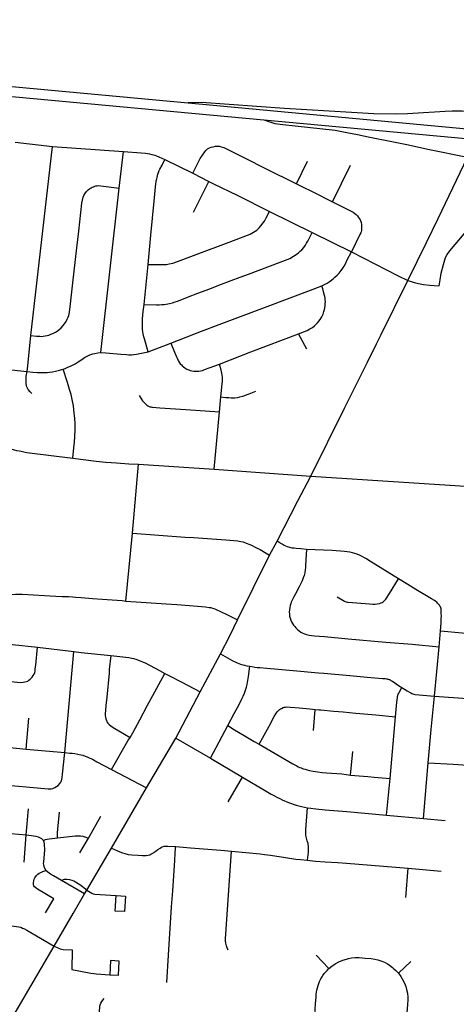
# Model space of a CAD drawing. Extents: x 1410746 to 1533160, y 578873 to 704954.
# Tile 223 of 227: x 1515934 to 1519136, y 677868 to 685091. Entities that reach past the tile are written whole.
import ezdxf

# ---------------------------------------------------------------- set-up
doc = ezdxf.new("R2010")
doc.units = 0
doc.header["$MEASUREMENT"] = 0
doc.layers.add('MC_STREETS', color=254, linetype='CONTINUOUS')

msp = doc.modelspace()

# ---------------------------------------------------------------- linework, layer by layer
at = {"layer": 'MC_STREETS'}
for p, q in [((1510619.84945, 685091.174675), (1517169.07515, 684480.406425)), ((1511002.7396, 684981.8001), (1517724.591875, 684356.442675)), ((1515901.548225, 684192.41395), (1516173.8797, 684161.684375)), ((1516016.859675, 682773.129725), (1516173.8797, 684161.684375)), ((1516173.8797, 684161.684375), (1516694.556825, 684124.707725)), ((1516663.91185, 683854.560625), (1516694.556825, 684124.707725)), ((1516998.364925, 684064.280025), (1517202.932775, 683964.45445)), ((1517964.897775, 683887.1403), (1518045.384825, 684054.338775)), ((1518229.261425, 683755.29245), (1518360.54135, 684023.698425)), ((1517202.932775, 683964.45445), (1517321.7475, 683904.77575)), ((1516528.721525, 682649.59815), (1516663.91185, 683854.560625)), ((1517207.72015, 683678.6978), (1517321.7475, 683904.77575)), ((1517765.06025, 683684.850025), (1518080.103575, 683529.511425)), ((1518080.103575, 683529.511425), (1518366.46915, 683387.437225)), ((1516845.795675, 683001.7126), (1516875.7382, 683295.55355)), ((1518040.47735, 682673.709975), (1517979.3108, 682786.987975)), ((1516875.548575, 682654.70935), (1517042.04955, 682718.414275)), ((1517398.7705, 682215.043525), (1517409.84345, 682324.224125)), ((1517359.33925, 681793.79305), (1517398.7705, 682215.043525)), ((1516761.3249, 681325.1949), (1516805.05065, 681830.048975)), ((1516805.05065, 681830.048975), (1517359.33925, 681793.79305)), ((1517359.33925, 681793.79305), (1518067.93875, 681742.828275)), ((1516713.5184, 680825.77405), (1516761.3249, 681325.1949)), ((1517765.967075, 681162.616225), (1517821.429875, 681265.82665)), ((1517532.08795, 680689.512175), (1517765.967075, 681162.616225)), ((1519009.674225, 680490.940075), (1519019.045275, 680607.72165)), ((1516065.33595, 680487.220575), (1516330.1353, 680456.992625)), ((1516266.060625, 679714.18605), (1516330.1353, 680456.992625)), ((1518976.307175, 680129.3942), (1519009.674225, 680490.940075)), ((1517258.720375, 680159.549975), (1517407.160375, 680438.1659)), ((1517078.017325, 679819.574925), (1517258.720375, 680159.549975)), ((1518088.576, 679877.487875), (1518101.04185, 680031.2635)), ((1515980.677675, 679740.0459), (1516000.473875, 679968.12385)), ((1518649.970875, 679524.57815), (1518690.298875, 679977.445025)), ((1517332.34885, 679674.05325), (1517461.277075, 679913.305075)), ((1516864.613225, 679456.866675), (1517078.017325, 679819.574925)), ((1517078.017325, 679819.574925), (1517332.34885, 679674.05325)), ((1515980.677675, 679740.0459), (1516266.060625, 679714.18605)), ((1517332.34885, 679674.05325), (1517567.685975, 679533.9725)), ((1518360.641075, 679549.75265), (1518376.0249, 679723.509175)), ((1516607.82865, 679590.778475), (1516864.613225, 679456.866675)), ((1518896.064225, 679230.5748), (1518930.566775, 679640.190775)), ((1517462.50015, 679353.9453), (1517567.685975, 679533.9725)), ((1518624.415475, 679255.4327), (1518649.970875, 679524.57815)), ((1516607.381125, 679014.426275), (1516864.613225, 679456.866675)), ((1515981.3831, 679111.17045), (1515998.215325, 679302.611525)), ((1516438.171725, 679087.4039), (1516529.6143, 679246.81055)), ((1518624.415475, 679255.4327), (1518896.064225, 679230.5748)), ((1518896.064225, 679230.5748), (1519053.888525, 679216.018475)), ((1515813.406725, 679126.445675), (1515981.3831, 679111.17045)), ((1515966.6181, 678910.1636), (1515981.3831, 679111.17045)), ((1516375.447625, 678978.06055), (1516438.171725, 679087.4039)), ((1518765.20505, 678650.683325), (1518783.43415, 678866.34455)), ((1518783.43415, 678866.34455), (1519025.432925, 678843.552)), ((1516409.761875, 678677.775175), (1516240.429475, 678776.08365)), ((1516409.761875, 678677.775175), (1516426.7647, 678706.3094)), ((1518202.04855, 678130.251875), (1518108.417175, 678229.1539)), ((1518712.49765, 678095.322475), (1518801.415125, 678180.9401))]:
    msp.add_line(p, q, dxfattribs=at)
for points in [[(1519381.886325, 684407.1908), (1519298.263725, 684414.454925), (1519252.975875, 684417.9386), (1519248.593975, 684418.117975), (1519178.512175, 684420.986825), (1519105.05925, 684419.176375), (1519054.841475, 684417.9386), (1519015.2146, 684416.196775), (1518856.707075, 684405.745725), (1518777.162925, 684400.76175), (1518688.0154, 684399.284175), (1518530.313575, 684400.867275), (1517876.614225, 684440.51365), (1517266.577675, 684482.47735), (1517169.07515, 684480.406425)], [(1517169.07515, 684480.406425), (1519318.465275, 684281.4915), (1521234.049575, 684104.2141)], [(1517724.591875, 684356.442675), (1517805.0413, 684330.352175), (1517865.024, 684321.647675), (1517954.53875, 684312.435275), (1518247.962075, 684279.578225), (1518333.616275, 684264.5031), (1518411.04765, 684250.1132), (1518490.534725, 684232.297125), (1518663.213525, 684197.350225), (1518784.49985, 684171.996575), (1518928.39885, 684141.846325), (1519218.000125, 684082.371525)], [(1517724.591875, 684356.442675), (1519283.412575, 684212.01775), (1520896.90475, 684062.5275)], [(1517202.932775, 683964.45445), (1517258.476625, 684072.398775), (1517290.804625, 684122.0998), (1517298.83775, 684131.793675), (1517312.5103, 684142.844175), (1517325.269125, 684149.90355), (1517337.15395, 684155.15715), (1517352.112575, 684159.62695), (1517369.85205, 684162.589875), (1517385.594475, 684163.767025), (1517399.046225, 684162.4347), (1517412.1853, 684159.286075), (1517430.330275, 684153.49835), (1517470.133025, 684134.20935), (1517592.0022, 684072.655675), (1517731.97205, 684002.7654), (1517964.897775, 683887.1403)], [(1516694.556825, 684124.707725), (1516825.46535, 684113.630325), (1516855.46265, 684111.274025), (1516886.263125, 684106.7176), (1516903.879225, 684102.7606), (1516915.33425, 684099.641825), (1516926.2276, 684096.53325), (1516936.546825, 684092.705825), (1516954.94015, 684085.091675), (1516998.364925, 684064.280025)], [(1516875.7382, 683295.55355), (1516896.1263, 683510.1417), (1516920.21155, 683758.9109), (1516932.93855, 683890.205575), (1516933.949375, 683899.65995), (1516935.22135, 683908.0169), (1516936.760725, 683915.640225), (1516938.59405, 683923.987), (1516941.007775, 683933.41645), (1516943.735125, 683944.661825), (1516948.191475, 683958.4269), (1516952.33485, 683970.3757), (1516957.35255, 683984.130575), (1516962.3312, 683995.70045), (1516977.73145, 684024.936275), (1516998.364925, 684064.280025)], [(1518780.50475, 683177.8868), (1518916.823375, 683455.6336), (1519003.644375, 683633.705425), (1519218.000125, 684082.371525)], [(1516016.859675, 682773.129725), (1516057.77855, 682769.120225), (1516082.189925, 682768.32035), (1516093.4166, 682768.1199), (1516106.6341, 682769.341025), (1516120.9871, 682771.2708), (1516135.078925, 682774.29835), (1516148.054625, 682777.7101), (1516162.1855, 682782.922675), (1516176.048675, 682788.868875), (1516185.963025, 682793.792425), (1516195.877375, 682798.71595), (1516208.3698, 682806.508275), (1516221.455725, 682816.111275), (1516238.562325, 682830.74345), (1516252.881525, 682846.518025), (1516261.803425, 682858.746025), (1516268.421175, 682867.736175), (1516275.33915, 682877.813575), (1516282.6285, 682892.985125), (1516288.5212, 682908.546125), (1516293.239375, 682921.213425), (1516297.389625, 682933.526375), (1516300.1301, 682945.500125), (1516307.128775, 683007.31035), (1516323.884975, 683159.663725), (1516352.0739, 683417.831525), (1516366.893425, 683540.344725), (1516390.4977, 683746.131725), (1516393.974725, 683767.928925), (1516398.5551, 683788.613925), (1516403.8343, 683801.27105), (1516411.6522, 683814.611575), (1516424.56785, 683830.4114), (1516437.1505, 683843.302775), (1516448.826325, 683852.566875), (1516457.04975, 683857.156425), (1516466.402075, 683862.09015), (1516475.448, 683865.5721), (1516486.1911, 683869.752525), (1516493.527025, 683871.80765), (1516501.97255, 683873.114075), (1516514.89575, 683873.612425), (1516528.35405, 683872.6436), (1516663.91185, 683854.560625)], [(1517321.7475, 683904.77575), (1517355.9761, 683887.771525), (1517527.96885, 683803.10175), (1517765.06025, 683684.850025)], [(1517964.897775, 683887.1403), (1518002.71725, 683866.7942), (1518083.721025, 683827.82905), (1518229.261425, 683755.29245)], [(1518229.261425, 683755.29245), (1518349.9987, 683693.03405), (1518379.7703, 683677.93205), (1518391.9832, 683670.064275), (1518401.121975, 683662.979975), (1518410.764, 683652.607625), (1518419.82535, 683641.1526), (1518427.215425, 683630.4561), (1518431.30235, 683623.46135), (1518436.408325, 683610.6192), (1518438.792175, 683602.5618), (1518440.810875, 683589.774425), (1518441.668475, 683574.822025), (1518441.77445, 683564.983125), (1518441.29315, 683553.697725), (1518440.002475, 683544.24825), (1518437.601875, 683535.547175), (1518435.220975, 683527.938575), (1518429.67505, 683516.0144), (1518366.46915, 683387.437225)], [(1518780.50475, 683177.8868), (1518837.8585, 683160.436475), (1518870.047175, 683153.7305), (1518896.200475, 683148.701025), (1518942.807, 683144.67745), (1518973.078, 683141.9374), (1519009.768675, 683138.61625), (1519016.4881, 683182.891875), (1519025.440275, 683232.1977), (1519042.274875, 683294.92725), (1519057.7929, 683346.7503), (1519069.113425, 683367.680375), (1519088.285075, 683394.6641), (1519390.704625, 683755.44995)], [(1516875.7382, 683295.55355), (1516932.986775, 683294.16905), (1516984.6412, 683293.977425), (1517011.062425, 683295.69265), (1517030.499375, 683299.35375), (1517058.12105, 683305.419675), (1517092.0078, 683316.47445), (1517248.329, 683376.354575), (1517450.13995, 683452.548975), (1517623.9703, 683518.313275), (1517647.5047, 683531.3746), (1517672.500725, 683547.688875), (1517689.6188, 683563.05005), (1517703.355975, 683577.743275), (1517719.755225, 683600.0395), (1517728.13415, 683613.3705), (1517740.636425, 683637.557775), (1517765.06025, 683684.850025)], [(1516845.795675, 683001.7126), (1516937.01795, 683000.45145), (1516957.793825, 683000.44555), (1516976.05625, 683001.212925), (1516992.648075, 683002.739175), (1517007.281575, 683004.664375), (1517021.6408, 683006.958975), (1517033.75495, 683009.2933), (1517054.333975, 683014.0272), (1517073.261775, 683020.612175), (1517091.341125, 683026.84805), (1517122.721975, 683039.0406), (1517163.7232, 683055.433625), (1517240.321475, 683084.308575), (1517328.223525, 683117.354425), (1517395.227, 683143.48595), (1517484.26455, 683177.2408), (1517552.08365, 683201.90085), (1517611.16325, 683224.53105), (1517914.176425, 683339.73325), (1517942.2469, 683355.2644), (1517961.845625, 683368.03175), (1517978.64415, 683381.21315), (1517990.91315, 683392.288925), (1518002.901625, 683403.369925), (1518016.658175, 683419.155675), (1518029.61155, 683437.14185), (1518037.722425, 683451.206125), (1518047.275575, 683467.430825), (1518080.103575, 683529.511425)], [(1518148.96925, 683139.1887), (1518168.516125, 683149.042675), (1518188.911425, 683159.24575), (1518203.106625, 683168.101375), (1518214.181725, 683175.19125), (1518222.99865, 683181.5925), (1518234.106225, 683190.503225), (1518246.088475, 683201.220075), (1518262.377175, 683217.32535), (1518275.8335, 683232.0235), (1518291.05165, 683251.062175), (1518303.1435, 683267.970925), (1518312.69005, 683283.83145), (1518322.26255, 683301.149), (1518335.9387, 683328.230325), (1518366.46915, 683387.437225)], [(1518366.46915, 683387.437225), (1518710.64005, 683211.915925), (1518780.50475, 683177.8868)], [(1517042.04955, 682718.414275), (1517267.081925, 682805.487925), (1517397.396625, 682855.266375), (1517729.517675, 682980.878325), (1518085.09275, 683115.185475), (1518148.96925, 683139.1887)], [(1517979.3108, 682786.987975), (1518022.83795, 682803.33735), (1518041.791325, 682811.379975), (1518061.9258, 682822.680475), (1518081.2184, 682833.996075), (1518095.158675, 682844.31365), (1518106.8601, 682855.0354), (1518118.881075, 682867.9376), (1518130.934525, 682882.660675), (1518142.4522, 682898.8506), (1518149.6825, 682910.7446), (1518154.63525, 682920.857775), (1518158.73925, 682930.621525), (1518162.2819, 682940.395475), (1518165.563375, 682951.266825), (1518169.751375, 682965.7655), (1518172.497425, 682978.103725), (1518174.18575, 682994.104025), (1518175.241175, 683006.107925), (1518175.53875, 683022.8615), (1518174.910475, 683034.895275), (1518174.03385, 683048.75515), (1518172.53745, 683059.347325), (1518170.441, 683067.763975), (1518163.0483, 683094.126775), (1518156.158875, 683117.20155), (1518148.96925, 683139.1887)], [(1518067.93875, 681742.828275), (1518317.17595, 682240.32665), (1518484.62245, 682578.724925), (1518551.301125, 682713.069475), (1518583.0386, 682776.9916), (1518780.50475, 683177.8868)], [(1516875.548575, 682654.70935), (1516848.6208, 682750.642575), (1516844.3964, 682765.655), (1516839.98205, 682785.771425), (1516837.460725, 682801.84685), (1516834.972225, 682819.74315), (1516833.651675, 682840.168625), (1516833.466975, 682861.302775), (1516833.719925, 682875.50715), (1516834.6579, 682896.621275), (1516840.3961, 682950.80325), (1516845.795675, 683001.7126)], [(1515987.739975, 682510.242775), (1515993.513925, 682550.57965), (1516016.859675, 682773.129725)], [(1517399.24635, 682564.867025), (1517629.363675, 682653.6749), (1517979.3108, 682786.987975)], [(1517042.04955, 682718.414275), (1517069.777525, 682651.613575), (1517084.049475, 682617.47715), (1517088.352275, 682606.8351), (1517093.496625, 682596.177975), (1517097.577, 682588.81875), (1517102.212175, 682581.0855), (1517106.866675, 682574.44475), (1517112.076325, 682567.429675), (1517119.492325, 682558.18955), (1517128.0438, 682549.657725), (1517135.79215, 682543.32605), (1517145.218325, 682536.60035), (1517152.431225, 682531.73585), (1517160.49945, 682527.584625), (1517168.019125, 682524.17155), (1517174.990575, 682521.49735), (1517185.323225, 682518.3986), (1517195.943275, 682515.65945), (1517209.938, 682513.224075), (1517223.10365, 682511.532475), (1517236.02095, 682511.666675), (1517246.986475, 682512.564625), (1517259.094075, 682514.534775), (1517273.4861, 682518.650575), (1517290.1429, 682523.818875), (1517331.131975, 682539.48355), (1517399.24635, 682564.867025)], [(1516252.253575, 682528.10955), (1516267.500575, 682532.93795), (1516282.199375, 682538.504875), (1516310.7938, 682551.838825), (1516340.5503, 682567.338475), (1516363.837975, 682582.2246), (1516389.971475, 682599.245875), (1516410.1522, 682613.0946), (1516432.558975, 682625.810475), (1516447.5514, 682632.101125), (1516469.292825, 682638.99975), (1516484.80755, 682643.094875), (1516507.919725, 682648.1477), (1516528.721525, 682649.59815)], [(1516528.721525, 682649.59815), (1516565.450125, 682646.757275), (1516675.884275, 682636.408875), (1516717.11025, 682633.852125), (1516735.060025, 682632.80355), (1516754.987475, 682632.448575), (1516772.1472, 682634.3285), (1516790.716725, 682636.54765), (1516816.074275, 682641.560775), (1516875.548575, 682654.70935)], [(1517409.84345, 682324.224125), (1517418.852275, 682420.2456), (1517420.260425, 682436.2508), (1517421.26435, 682445.341), (1517421.21055, 682458.093275), (1517420.837175, 682468.66545), (1517418.87065, 682484.3662), (1517416.303725, 682497.892075), (1517413.71745, 682510.325125), (1517410.818175, 682520.9419), (1517399.24635, 682564.867025)], [(1515730.7884, 682538.513075), (1515918.78605, 682516.574475), (1515987.739975, 682510.242775)], [(1516022.884275, 682349.234575), (1516010.36035, 682361.9232), (1515996.612675, 682378.19875), (1515990.3394, 682388.511725), (1515986.552975, 682396.594725), (1515983.673725, 682408.30435), (1515981.6301, 682419.635025), (1515980.72195, 682431.67405), (1515980.36205, 682442.97455), (1515980.576625, 682454.993225), (1515981.417825, 682470.64445), (1515982.083175, 682476.461675), (1515987.739975, 682510.242775)], [(1515987.739975, 682510.242775), (1516031.172325, 682505.45965), (1516063.978025, 682503.0525), (1516088.39005, 682502.252325), (1516115.340775, 682502.135525), (1516134.733125, 682503.246725), (1516153.009, 682504.74215), (1516173.83705, 682507.649275), (1516197.785175, 682512.3225), (1516226.00165, 682520.198475), (1516252.253575, 682528.10955)], [(1516322.864975, 681875.0728), (1516330.93975, 681949.979475), (1516335.63595, 681992.885875), (1516338.341325, 682034.3707), (1516340.002075, 682080.24595), (1516339.96565, 682125.423025), (1516337.6192, 682166.997725), (1516334.05885, 682203.493725), (1516327.7229, 682257.52675), (1516318.72455, 682303.956775), (1516310.7062, 682342.353675), (1516300.129125, 682378.975), (1516284.205275, 682430.628775), (1516252.253575, 682528.10955)], [(1516810.55495, 682333.853375), (1516835.17465, 682295.47615), (1516841.78125, 682288.071975), (1516850.33275, 682279.54015), (1516859.993825, 682270.26), (1516866.3455, 682264.317425), (1516873.2779, 682259.45785), (1516878.5525, 682256.084825), (1516884.688325, 682253.78955), (1516889.42715, 682251.8834), (1516895.569525, 682249.9523), (1516902.560325, 682248.3706), (1516909.0029, 682247.5271), (1516961.162575, 682244.04745), (1517152.419425, 682231.5327), (1517398.7705, 682215.043525)], [(1517409.84345, 682324.224125), (1517445.71115, 682320.3068), (1517467.864975, 682318.8196), (1517485.5408, 682318.1408), (1517500.12935, 682317.5168), (1517511.649675, 682318.0404), (1517532.184075, 682320.22545), (1517549.370075, 682323.5627), (1517569.401525, 682329.035475), (1517585.4904, 682333.849775), (1517602.73445, 682340.465225), (1517616.316775, 682346.417), (1517664.727775, 682366.127925)], [(1515843.307525, 681953.218975), (1515868.131625, 681944.031975), (1515892.41405, 681935.94735), (1515911.42845, 681931.60025), (1515929.8815, 681927.2633), (1515943.876225, 681924.8273), (1515963.1846, 681921.2036), (1515986.976875, 681917.1357), (1516322.864975, 681875.0728)], [(1516322.864975, 681875.0728), (1516494.525525, 681853.588025), (1516565.9086, 681845.51645), (1516644.606525, 681839.210525), (1516734.65515, 681833.91355), (1516805.05065, 681830.048975)], [(1517821.429875, 681265.82665), (1517973.5362, 681561.86805), (1518067.93875, 681742.828275)], [(1518067.93875, 681742.828275), (1519316.2303, 681662.682625), (1520917.271975, 681557.995125), (1521963.4317, 681489.002075), (1523119.403225, 681372.012475)], [(1516761.3249, 681325.1949), (1517148.113325, 681296.0244), (1517208.7021, 681292.75965), (1517445.65275, 681275.7902), (1517533.103025, 681267.311875), (1517543.4754, 681266.398825), (1517556.34775, 681263.9838), (1517572.00125, 681260.061875), (1517594.3201, 681252.014), (1517621.63895, 681240.96285), (1517638.631375, 681233.37395), (1517655.891175, 681225.051775), (1517674.809125, 681215.24275), (1517697.063, 681203.5528), (1517740.970725, 681177.998075), (1517765.967075, 681162.616225)], [(1518037.1145, 681205.521975), (1517995.063725, 681209.184025), (1517961.6947, 681211.598725), (1517946.276425, 681212.96585), (1517931.42605, 681214.6873), (1517915.765975, 681218.244375), (1517898.454, 681223.652825), (1517886.736525, 681227.8687), (1517874.477025, 681233.187275), (1517857.797925, 681242.591775), (1517836.39245, 681254.6308), (1517821.429875, 681265.82665)], [(1518037.1145, 681205.521975), (1518033.483925, 681127.6212), (1518030.51345, 681086.86965), (1518029.399275, 681071.58785), (1518028.2661, 681055.21355), (1518024.23525, 681033.790025), (1518019.081725, 681012.386525), (1518013.73135, 680995.72285), (1518005.490225, 680974.374125), (1517983.3682, 680930.319775), (1517956.63205, 680879.4255), (1517944.422425, 680855.961325), (1517932.78695, 680833.21595), (1517925.785, 680818.403), (1517921.948375, 680807.905975), (1517917.485475, 680793.7764), (1517914.1259, 680778.534625), (1517911.8631, 680761.816175), (1517911.010425, 680745.4366), (1517911.90675, 680732.66925), (1517913.834875, 680714.783125), (1517916.931325, 680699.426525), (1517922.018275, 680685.49185), (1517927.7056, 680673.73235), (1517935.064175, 680661.21465), (1517942.9841, 680648.6868), (1517951.229825, 680638.70355), (1517959.76295, 680629.079225), (1517971.34495, 680617.215075), (1517982.4043, 680607.546125), (1517994.88655, 680598.944775), (1518010.188375, 680591.021875), (1518023.283825, 680585.3244), (1518038.350725, 680579.95595), (1518056.524225, 680575.6256), (1518073.6141, 680573.500275), (1518096.87915, 680571.265025), (1518168.658525, 680565.617725), (1518343.30285, 680549.7641), (1518619.1609, 680525.557125), (1518813.447925, 680508.9935), (1519009.674225, 680490.940075)], [(1518711.06755, 680989.531575), (1518493.89835, 681124.5428), (1518476.676925, 681135.049675), (1518457.509975, 681146.68415), (1518440.83055, 681156.08835), (1518425.2351, 681163.287475), (1518408.7978, 681170.5017), (1518392.047175, 681175.89965), (1518375.564275, 681180.564025), (1518356.268375, 681184.9144), (1518317.037175, 681189.2546), (1518225.343775, 681195.983925), (1518037.1145, 681205.521975)], [(1518262.65965, 680856.1972), (1518315.6205, 680824.9558), (1518320.0726, 680822.690725), (1518328.173625, 680820.361), (1518336.8429, 680818.385275), (1518343.5663, 680817.537175), (1518499.1805, 680805.30165), (1518523.02625, 680804.1494), (1518540.990125, 680803.830525), (1518556.74765, 680805.737), (1518573.366375, 680808.7206), (1518585.5071, 680812.5129), (1518592.863375, 680815.6612), (1518600.532325, 680820.625425), (1518610.5182, 680829.556525), (1518618.82625, 680838.8813), (1518624.59495, 680847.522675), (1518646.25435, 680881.384825), (1518711.06755, 680989.531575)], [(1519019.045275, 680607.72165), (1519023.9698, 680663.74025), (1519025.250975, 680688.4915), (1519025.97375, 680697.586625), (1519026.270975, 680714.3402), (1519025.7969, 680735.1151), (1519025.436, 680746.4156), (1519025.087575, 680758.44445), (1519024.14565, 680768.662275), (1519022.0551, 680777.4431), (1519019.358275, 680783.684225), (1519016.093175, 680789.57135), (1519012.82185, 680795.0943), (1519006.501675, 680802.8571), (1518999.07155, 680811.36855), (1518992.1641, 680817.6845), (1518985.505325, 680822.1743), (1518975.24255, 680829.278625), (1518953.013575, 680842.424275), (1518840.23625, 680911.09605), (1518780.789525, 680947.125825), (1518711.06755, 680989.531575)], [(1515801.80105, 680871.188), (1515807.13405, 680871.092525), (1515836.064425, 680871.66895), (1515859.674625, 680873.0689), (1515875.98725, 680874.599075), (1515903.239825, 680875.569875), (1515951.25055, 680875.441275), (1516199.7973, 680862.989525), (1516244.37465, 680859.279225), (1516292.946725, 680859.141425), (1516324.35775, 680857.123725), (1516342.5831, 680855.7054), (1516384.908475, 680851.671625), (1516468.19505, 680845.814025), (1516538.550575, 680839.09455), (1516649.044425, 680831.659525), (1516686.062725, 680829.178225), (1516713.5184, 680825.77405)], [(1516713.5184, 680825.77405), (1516824.025375, 680819.06835), (1517007.13985, 680805.96895), (1517086.2099, 680799.8243), (1517179.3078, 680793.0661), (1517297.335125, 680782.949325), (1517324.510275, 680779.551025), (1517335.99255, 680777.8893), (1517347.729725, 680774.76595), (1517357.49545, 680771.3132), (1517369.206375, 680766.732825), (1517411.266675, 680747.76795), (1517454.136325, 680726.96715), (1517532.08795, 680689.512175)], [(1517407.160375, 680438.1659), (1517476.41515, 680574.6479), (1517532.08795, 680689.512175)], [(1519019.045275, 680607.72165), (1519179.11975, 680593.589475), (1519233.7837, 680588.612775), (1519282.0044, 680584.47925), (1519342.001325, 680579.4084), (1519420.485425, 680571.8241), (1519445.72815, 680570.284075), (1519476.872125, 680569.00355), (1519522.918275, 680568.916625), (1519557.195125, 680570.13085), (1519580.511675, 680570.810975), (1519619.266525, 680571.21745), (1519655.750025, 680570.206975), (1519684.09315, 680569.340825), (1519925.56905, 680553.77195), (1520086.544125, 680542.908475), (1520132.5391, 680539.9088), (1520477.51315, 680518.142775)], [(1515154.791725, 680590.47385), (1515601.29685, 680539.59155), (1515880.391125, 680508.01025), (1516065.33595, 680487.220575)], [(1515721.4495, 680255.457925), (1515825.9342, 680241.56885), (1515940.275525, 680229.32575), (1515959.6695, 680230.436975), (1515972.340075, 680232.396625), (1515983.058225, 680235.12005), (1515992.679925, 680239.319825), (1516002.04705, 680244.9819), (1516011.159225, 680252.1059), (1516018.587375, 680259.25975), (1516026.047975, 680268.234475), (1516033.260575, 680279.035625), (1516039.9246, 680290.574975), (1516044.6303, 680302.5136), (1516046.489875, 680312.31705), (1516048.45345, 680327.947925), (1516051.46755, 680355.21855), (1516065.33595, 680487.220575)], [(1516330.1353, 680456.992625), (1516385.0407, 680449.81975), (1516601.378525, 680425.9238)], [(1516601.378525, 680425.9238), (1516591.145925, 680324.45975), (1516588.9878, 680297.902725), (1516572.071175, 680120.7784), (1516566.20175, 680059.312325), (1516563.29395, 680022.20315), (1516562.075125, 680001.09425), (1516561.76345, 679983.612), (1516562.1496, 679973.768525), (1516565.2969, 679961.3253), (1516569.58035, 679949.59075), (1516573.91565, 679940.769575), (1516581.02555, 679930.07735), (1516589.54555, 679919.72435), (1516605.043875, 679907.060975), (1516630.856475, 679890.20635), (1516660.3315, 679874.015125), (1516743.416625, 679825.17205)], [(1516601.378525, 680425.9238), (1516734.48685, 680411.163975), (1516745.12725, 680409.517), (1516756.87755, 680407.12165), (1516769.46315, 680404.34705), (1516786.50775, 680399.671225), (1516799.067425, 680395.439925), (1516817.476525, 680388.554125), (1516840.605075, 680378.6693), (1516855.084375, 680371.8537), (1516960.513625, 680316.419425), (1516998.605425, 680295.33875)], [(1517407.160375, 680438.1659), (1517492.803575, 680391.10135), (1517529.844175, 680374.047575), (1517554.08955, 680363.77955), (1517570.559975, 680358.385875), (1517582.578, 680355.2576), (1517600.758075, 680351.290725), (1517621.1839, 680347.284175)], [(1517461.277075, 679913.305075), (1517508.0378, 680000.639525), (1517531.303825, 680045.766075), (1517556.005225, 680092.688575), (1517566.20565, 680113.637675), (1517573.77585, 680128.804625), (1517582.578975, 680150.143175), (1517590.559625, 680172.589325), (1517596.823375, 680193.244475), (1517602.519575, 680213.545275), (1517607.803025, 680242.23255), (1517611.996575, 680272.761375), (1517621.1839, 680347.284175)], [(1517621.1839, 680347.284175), (1517635.46045, 680344.844225), (1517657.309475, 680341.905575), (1517676.64475, 680339.7399), (1517696.261175, 680337.5693), (1517745.879175, 680333.043725), (1517939.057275, 680317.2219), (1518125.1924, 680300.069375), (1518164.718575, 680296.4526), (1518354.502975, 680279.237075), (1518482.0703, 680268.5924), (1518595.322375, 680258.20235), (1518614.1094, 680256.775825), (1518623.359375, 680255.883125), (1518628.399075, 680255.064875), (1518633.719275, 680254.24205), (1518636.7875, 680253.0944), (1518640.691375, 680251.56785), (1518645.15035, 680249.66725), (1518649.88985, 680247.761425), (1518655.726125, 680244.378875), (1518661.281875, 680241.001575), (1518667.392425, 680237.249625), (1518712.635125, 680207.665375), (1518737.613425, 680191.19165)], [(1516743.416625, 679825.17205), (1516763.95005, 679858.68805), (1516816.21535, 679955.395525), (1516872.036775, 680062.604975), (1516909.225025, 680132.621225), (1516998.605425, 680295.33875)], [(1516998.605425, 680295.33875), (1517028.6608, 680280.2305), (1517122.405375, 680230.834625), (1517258.720375, 680159.549975)], [(1518690.298875, 679977.445025), (1518699.7841, 680084.7519), (1518703.734225, 680117.471), (1518705.2995, 680126.55135), (1518707.3871, 680133.436525), (1518710.34905, 680142.127775), (1518714.127575, 680149.346925), (1518720.215825, 680160.16875), (1518737.613425, 680191.19165)], [(1518737.613425, 680191.19165), (1518776.229475, 680167.9184), (1518792.328875, 680157.431875), (1518802.617875, 680151.784575), (1518809.8577, 680148.3771), (1518816.83635, 680146.0674), (1518825.212, 680143.368575), (1518834.7169, 680141.013925), (1518976.307175, 680129.3942)], [(1518930.566775, 679640.190775), (1518952.278675, 679882.8094), (1518976.307175, 680129.3942)], [(1518976.307175, 680129.3942), (1519217.74795, 680111.6334), (1519437.3653, 680098.26925), (1519548.4376, 680091.5652), (1519582.376175, 680089.5068), (1519601.998825, 680087.702025), (1519629.755675, 680085.3887), (1519654.96035, 680081.66365), (1519680.732925, 680078.2926), (1519731.722975, 680071.924825), (1519765.0743, 680068.4199), (1519816.939025, 680063.858575), (1519933.866925, 680054.8668), (1519997.259525, 680051.19455), (1520145.33895, 680041.2884), (1520225.253825, 680035.1388), (1520429.98275, 680021.31765)], [(1517691.312025, 679775.141625), (1517763.328625, 679909.0249), (1517801.363, 679979.391875), (1517812.666125, 679999.22845), (1517823.317675, 680013.97645), (1517831.90035, 680022.931825), (1517839.59585, 680029.352725), (1517845.861925, 680034.3419), (1517854.366825, 680038.92685), (1517865.13715, 680044.56465), (1517872.76115, 680046.97935), (1517882.33725, 680048.6309), (1517893.86545, 680049.5187), (1517916.595375, 680048.750325), (1517984.15265, 680042.448825), (1518062.08295, 680035.2346), (1518101.04185, 680031.2635)], [(1518101.04185, 680031.2635), (1518130.18255, 680027.831075), (1518142.24585, 680027.25235), (1518238.963825, 680018.61195), (1518307.376425, 680013.025), (1518399.0416, 680004.474825), (1518545.9396, 679991.3013), (1518690.298875, 679977.445025)], [(1517461.277075, 679913.305075), (1517510.40985, 679881.463275), (1517579.0429, 679840.895425), (1517653.231725, 679796.94965), (1517691.312025, 679775.141625)], [(1515452.76795, 679817.240625), (1515485.701625, 679806.086775), (1515522.558825, 679794.498225), (1515543.807475, 679789.382075), (1515568.13715, 679783.847), (1515597.5262, 679778.585525), (1515650.480825, 679772.17445), (1515742.9885, 679763.59965), (1515980.677675, 679740.0459)], [(1516607.82865, 679590.778475), (1516727.5433, 679801.045125), (1516743.416625, 679825.17205)], [(1517691.312025, 679775.141625), (1517936.14225, 679631.98115), (1517965.343975, 679616.160325), (1517975.63955, 679610.876875), (1517988.18055, 679605.553375), (1517998.776, 679601.357525), (1518012.72675, 679596.3736), (1518028.0876, 679591.7286), (1518043.44225, 679586.719425), (1518060.487475, 679582.044575), (1518085.392275, 679577.230275), (1518119.279675, 679572.2562), (1518151.789475, 679568.764075), (1518184.605675, 679566.723725), (1518297.59955, 679557.430125), (1518360.641075, 679549.75265)], [(1515871.45085, 679472.761), (1516034.873425, 679457.09175), (1516142.253125, 679447.888675), (1516153.768525, 679448.047475), (1516164.7288, 679448.5806), (1516177.70615, 679451.99235), (1516191.009925, 679457.948375), (1516203.210025, 679465.01725), (1516215.44295, 679473.907), (1516228.58925, 679486.787875), (1516235.514425, 679497.229775), (1516239.894, 679506.624125), (1516243.764075, 679518.942), (1516246.256525, 679532.74185), (1516248.6243, 679555.287725), (1516266.060625, 679714.18605)], [(1516266.060625, 679714.18605), (1516302.225575, 679710.9905), (1516319.89025, 679709.582375), (1516338.939075, 679707.0568), (1516360.21365, 679703.398325), (1516383.147, 679698.253), (1516396.84285, 679694.729725), (1516414.1489, 679688.956425), (1516428.08655, 679683.24285), (1516444.243675, 679676.032575), (1516467.353525, 679665.0549), (1516500.73895, 679647.7006), (1516607.82865, 679590.778475)], [(1518930.566775, 679640.190775), (1519113.16155, 679628.937525), (1519219.74435, 679622.311875), (1519349.5994, 679613.81715), (1519397.0058, 679611.1554), (1519449.452225, 679607.676075), (1519533.030475, 679602.1879), (1519596.104475, 679596.334575), (1519642.6044, 679590.0462), (1519698.89005, 679581.3989), (1519758.5379, 679572.327725), (1519797.752375, 679566.8973), (1519888.00975, 679558.013125), (1520144.104375, 679542.916375), (1520248.99065, 679535.5965), (1520349.1115, 679528.72545), (1520381.9087, 679525.59555)], [(1517567.685975, 679533.9725), (1517633.806575, 679494.17795), (1517674.6618, 679470.4992), (1517729.958625, 679437.819475), (1517779.1639, 679409.98455), (1517798.6317, 679399.437325), (1517824.7655, 679384.764125), (1517840.9105, 679376.82615), (1517859.288075, 679368.1198), (1517904.732175, 679349.0986), (1517962.02385, 679329.827775), (1518001.607175, 679318.62985), (1518045.54755, 679308.0686)], [(1518360.641075, 679549.75265), (1518488.199225, 679538.3793), (1518533.340525, 679534.663425), (1518649.970875, 679524.57815)], [(1518044.3005, 678924.000275), (1518050.982575, 678983.994575), (1518052.226025, 679006.560825), (1518051.472075, 679027.340625), (1518050.00785, 679039.75365), (1518048.459625, 679047.4318), (1518042.646625, 679067.937325), (1518035.037125, 679096.6924), (1518032.3122, 679111.48485), (1518031.53365, 679129.002225), (1518032.701475, 679150.412325), (1518045.54755, 679308.0686)], [(1518045.54755, 679308.0686), (1518069.575925, 679305.5222), (1518106.902325, 679301.702775), (1518175.293675, 679295.468375), (1518333.691975, 679281.36045), (1518624.415475, 679255.4327)], [(1516212.2899, 679090.228775), (1516211.623425, 679124.886575), (1516213.6229, 679152.54615), (1516226.619575, 679276.1812)], [(1515981.3831, 679111.17045), (1516020.4456, 679107.0038), (1516036.0706, 679104.66005), (1516052.737275, 679101.274625), (1516070.1852, 679095.805875), (1516083.206025, 679089.8163), (1516093.10185, 679083.5663), (1516100.906275, 679077.642425), (1516107.6852, 679069.7642)], [(1516107.6852, 679069.7642), (1516122.755075, 679075.950825), (1516136.331025, 679079.92045), (1516149.32215, 679082.474125), (1516212.2899, 679090.228775)], [(1516212.2899, 679090.228775), (1516320.119, 679102.2124), (1516341.59015, 679103.89195), (1516361.9183, 679104.891675), (1516379.2472, 679103.89195), (1516396.24285, 679101.89245), (1516412.572, 679097.560225), (1516438.171725, 679087.4039)], [(1516126.22725, 678848.861975), (1516114.84045, 678871.653275), (1516112.444125, 678878.98265), (1516110.4064, 678890.677525), (1516109.2477, 678901.0142), (1516110.02895, 678912.73295), (1516117.3206, 678999.4517), (1516117.84145, 679012.212125), (1516116.799775, 679027.3163), (1516115.4977, 679043.98295), (1516113.15395, 679056.743375), (1516107.6852, 679069.7642)], [(1516426.7647, 678706.3094), (1516533.814675, 678888.58895), (1516607.381125, 679014.426275)], [(1516607.381125, 679014.426275), (1516652.21175, 678993.224875), (1516668.63725, 678985.281325), (1516688.170025, 678978.3755), (1516705.489525, 678973.330575), (1516728.41665, 678967.8214), (1516755.60655, 678965.1508), (1516802.7203, 678961.761025), (1516834.1274, 678959.379475), (1516845.636575, 678959.174425), (1516861.362575, 678959.25875), (1516877.4216, 678962.251525), (1516888.146975, 678965.339125), (1516896.9137, 678968.8263), (1516905.4127, 678973.046775), (1516914.212225, 678978.354825), (1516921.03995, 678983.333825), (1516927.29355, 678987.594325), (1516935.563875, 678994.7334), (1516947.51595, 679003.6284), (1516963.423725, 679013.91055), (1516974.76885, 679020.266175), (1516986.362, 679024.796025), (1516994.2675, 679027.20545), (1517000.18185, 679028.193), (1517007.486625, 679028.42725), (1517019.5637, 679028.576525), (1517077.912025, 679025.351125)], [(1517013.253025, 678027.8925), (1517025.5358, 678228.780225), (1517048.390425, 678581.766725), (1517056.667625, 678699.660175), (1517071.330325, 678923.822125), (1517074.522925, 678976.95655), (1517076.86905, 679014.0759), (1517077.912025, 679025.351125)], [(1517077.912025, 679025.351125), (1517187.80715, 679015.37905), (1517410.1758, 678998.30525), (1517486.4381, 678991.8476)], [(1517462.848575, 678265.806725), (1517456.10285, 678281.228275), (1517451.147925, 678295.94265), (1517446.269625, 678315.455875), (1517443.830475, 678333.7495), (1517443.58655, 678348.87225), (1517486.4381, 678991.8476)], [(1517486.4381, 678991.8476), (1517696.945875, 678970.979525), (1517730.2985, 678967.471975), (1517774.005125, 678961.95855), (1517882.93535, 678945.08455), (1517958.54575, 678933.5393), (1517992.17265, 678929.662675), (1518044.3005, 678924.000275)], [(1518044.3005, 678924.000275), (1518104.2948, 678918.5623), (1518174.107325, 678912.5856), (1518265.554, 678907.3179), (1518330.3462, 678903.252625), (1518422.05435, 678896.8878), (1518783.43415, 678866.34455)], [(1516124.253425, 678538.19015), (1516184.9544, 678642.56205), (1516065.1145, 678712.96725), (1516051.67225, 678721.220225), (1516043.362275, 678728.35795), (1516038.108625, 678736.56005), (1516035.898675, 678743.727675), (1516034.768525, 678757.78505), (1516036.59145, 678774.1913), (1516039.71645, 678785.649625), (1516045.1852, 678796.3267), (1516056.90395, 678812.993375), (1516066.018525, 678821.84755), (1516076.6956, 678829.1392), (1516088.9199, 678835.31935), (1516104.7568, 678841.5946), (1516126.22725, 678848.861975)], [(1516240.429475, 678776.08365), (1516182.6852, 678809.60795), (1516159.768525, 678823.149625), (1516140.237275, 678836.17045), (1516126.22725, 678848.861975)], [(1516426.7647, 678706.3094), (1516374.19835, 678743.106275), (1516332.2685, 678770.102825), (1516317.972425, 678776.647275), (1516300.970525, 678781.12145), (1516280.389275, 678783.35855), (1516261.150275, 678782.463725), (1516240.429475, 678776.08365)], [(1516186.53945, 678294.742675), (1516326.720275, 678534.1523), (1516409.761875, 678677.775175)], [(1516426.7647, 678706.3094), (1516463.060325, 678682.285375), (1516473.68905, 678678.22885), (1516484.73445, 678676.5598), (1516640.618525, 678665.522775)], [(1516703.018375, 678547.575325), (1516634.296575, 678551.760775), (1516640.618525, 678665.522775)], [(1516640.618525, 678665.522775), (1516709.6438, 678660.0941), (1516703.018375, 678547.575325)], [(1515263.139875, 678413.0801), (1515410.392375, 678404.785775), (1515425.6118, 678404.729425), (1515438.343975, 678405.98175), (1515452.5372, 678409.7388), (1515572.80005, 678454.51975), (1515590.173025, 678459.104275), (1515605.856925, 678461.0346), (1515624.918925, 678460.7933), (1515892.338925, 678440.987475), (1515910.278525, 678439.209575), (1515926.9124, 678436.647925), (1515941.2063, 678432.86425), (1515954.449175, 678427.398925), (1515969.1635, 678420.251975), (1515987.030875, 678410.792775), (1516186.53945, 678294.742675)], [(1515340.575275, 676729.781575), (1515658.9411, 677353.64285), (1515746.60135, 677529.13825), (1515798.6659, 677629.854575), (1515849.36, 677716.75105), (1516186.53945, 678294.742675)], [(1516186.53945, 678294.742675), (1516231.09695, 678274.273075), (1516241.231925, 678271.5265), (1516252.277325, 678269.85745), (1516318.208925, 678267.56205), (1516315.879375, 678122.415825), (1516456.62215, 678096.381525), (1516476.54225, 678093.2565), (1516495.983875, 678091.1283), (1516595.217575, 678084.794675)], [(1518202.04855, 678130.251875), (1518223.138725, 678147.7292), (1518248.15245, 678164.772475), (1518274.52445, 678179.241275), (1518303.671375, 678191.839025), (1518331.056175, 678200.09655), (1518344.321225, 678203.868525), (1518366.869075, 678208.56865), (1518394.705325, 678210.624425), (1518422.502825, 678210.49515), (1518467.09165, 678207.1533), (1518512.248375, 678204.165775), (1518537.4419, 678199.71105), (1518561.212525, 678194.188425), (1518590.25185, 678184.92925), (1518613.37055, 678174.31805), (1518632.00405, 678164.150425), (1518644.233025, 678157.011325), (1518658.362275, 678146.1954), (1518668.887175, 678137.993325), (1518678.55745, 678129.078), (1518693.1962, 678115.3382), (1518712.49765, 678095.322475)], [(1516663.695025, 678184.92315), (1516600.8478, 678189.089825), (1516595.217575, 678084.794675)], [(1516595.217575, 678084.794675), (1516658.4867, 678080.7565), (1516663.695025, 678184.92315)], [(1518067.67645, 677331.8578), (1518085.607825, 677598.2234), (1518103.6488, 677870.7806), (1518107.1137, 677923.545925), (1518108.5599, 677941.7365), (1518110.522475, 677957.367375), (1518113.00115, 677970.438875), (1518117.248525, 677988.2154), (1518122.03755, 678004.888925), (1518127.075275, 678019.736675), (1518133.24225, 678034.9289), (1518138.4893, 678045.765175), (1518142.8423, 678053.70315), (1518151.5421, 678069.214275), (1518157.03125, 678077.860575), (1518167.9702, 678092.967825), (1518173.71395, 678100.1522), (1518178.302525, 678105.535725), (1518183.73985, 678111.267975), (1518188.321875, 678116.287325), (1518202.04855, 678130.251875)], [(1518712.49765, 678095.322475), (1518729.1948, 678070.980675), (1518747.989375, 678038.222525), (1518760.4244, 678011.042125), (1518764.957525, 677997.4818), (1518771.594325, 677975.868975), (1518777.01755, 677949.1771), (1518779.86925, 677919.98065), (1518780.375475, 677901.026925), (1518778.926, 677866.8062), (1518734.546175, 677328.032025), (1518733.503525, 677316.75645), (1518731.096375, 677307.691175), (1518724.1027, 677298.095175), (1518716.9119, 677292.702075), (1518708.597525, 677288.88195)], [(1516489.5044, 677379.987625), (1516522.357025, 677852.2931), (1516524.5168, 677863.1845), (1516530.065025, 677875.108025), (1516536.76185, 677888.4689), (1516552.737225, 677910.27495)]]:
    msp.add_lwpolyline(points, dxfattribs=at)

doc.saveas('drawing.dxf')
